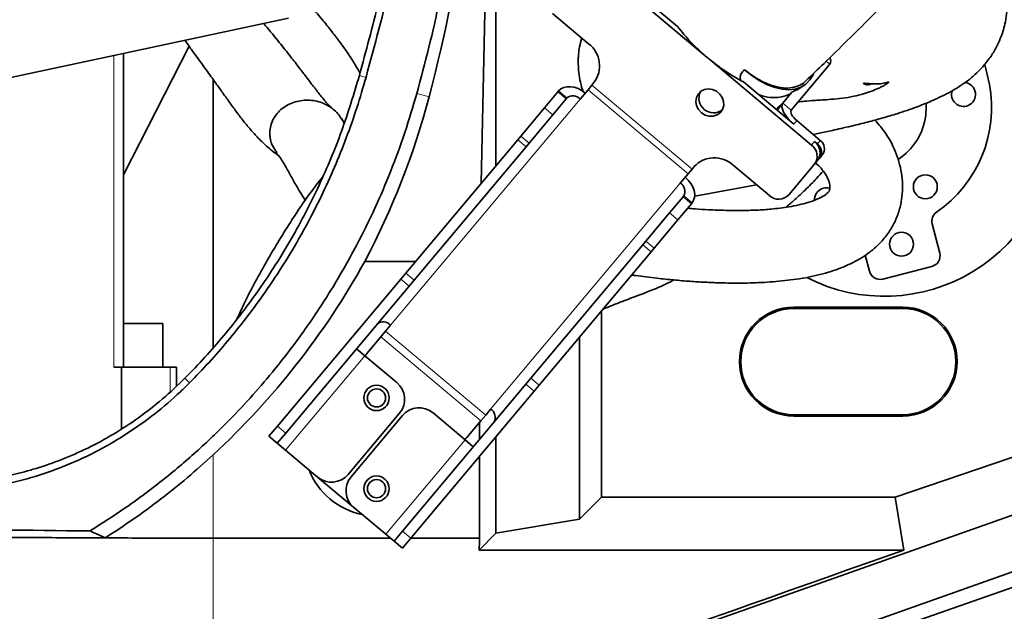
# Model space of a CAD drawing. Header units: millimetres. Extents: x 0 to 11920, y 0 to 8400.
# Tile 17 of 63: x 3141 to 3413, y 5324 to 5487. Entities that reach past the tile are written whole.
import ezdxf

# ---------------------------------------------------------------- set-up
doc = ezdxf.new("R2010")
doc.units = ezdxf.units.MM
doc.header["$LTSCALE"] = 20
doc.styles.add('SLDTEXTSTYLE0', font='TXT', dxfattribs={"width": 0.605})
doc.dimstyles.new('SLDDIMSTYLE2', dxfattribs={"dimtxt": 70, "dimasz": 70, "dimexe": 0, "dimexo": 0.0625, "dimgap": 17.5, "dimtad": 1, "dimdec": 0, "dimrnd": 1e-09, "dimzin": 12, "dimdsep": 46, "dimtxsty": 'SLDTEXTSTYLE0', "dimsah": 1, "dimcen": 0.09, "dimadec": 0, "dimazin": 3, "dimtfac": 1, "dimtofl": 0, "dimtmove": 0, "dimatfit": 3, "dimfxl": 1, "dimfrac": 2, "dimtolj": 1, "dimtzin": 12, "dimarcsym": 0})

# ---------------------------------------------------------------- blocks, each defined once
blk = doc.blocks.new('_D_12')
at = {"color": 7, "linetype": 'Continuous', "lineweight": 0}
for p, q in [((3304.71, 7245.62), (2287, 7245.62)), ((2317, 7245.62), (2317, 4945.22)), ((3395.97, 4945.22), (2287, 4945.22))]:
    blk.add_line(p, q, dxfattribs=at)
at = {"color": 7, "linetype": 'Continuous', "lineweight": 18}
for points in [[(2317, 7245.62), (2307, 7175.62), (2327, 7175.62)], [(2317, 4945.22), (2327, 5015.22), (2307, 5015.22)]]:
    blk.add_solid(points, dxfattribs=at)
at = {"color": 7, "linetype": 'Continuous', "lineweight": 18, "insert": (2226.76, 5988.47), "char_height": 70, "attachment_point": 1, "rotation": 90, "style": 'SLDTEXTSTYLE0'}
blk.add_mtext('2300', dxfattribs=at)

msp = doc.modelspace()

# ---------------------------------------------------------------- linework, layer by layer
at = {"color": 7, "linetype": 'Continuous', "lineweight": 35}
for p, q in [((3268.58, 5442.41), (3270.71, 5542.9)), ((3272.63, 5540.99), (3272.63, 5447.23)), ((3330.25, 5477.51), (3299.86, 5503.01)), ((3322.69, 5485.51), (3306.42, 5499.16)), ((2995.73, 5441.1), (3215.49, 5487.82)), ((3288.21, 5489.13), (3298.16, 5480.77)), ((3169.94, 5444.64), (3188.05, 5480.12)), ((3169.94, 5391.72), (3169.94, 5478.14)), ((3331.66, 5476.33), (3330.25, 5477.51)), ((3359.61, 5452.88), (3331.66, 5476.33)), ((3354.01, 5462.54), (3364.6, 5475.17)), ((3194.71, 5470.92), (3194.71, 5397.07)), ((3340.81, 5470.31), (3340.05, 5470.71)), ((3354.68, 5458.67), (3340.81, 5470.31)), ((3286, 5463.16), (3289.71, 5467.59)), ((3289.71, 5467.59), (3289.89, 5467.8)), ((3297.99, 5468.11), (3295.85, 5465.57)), ((3297.99, 5468.11), (3299.08, 5469.42)), ((3299.08, 5469.42), (3299.63, 5470.08)), ((3355.46, 5468.08), (3354.19, 5467.42)), ((3355.49, 5468.04), (3357.44, 5469.29)), ((3292.01, 5465.66), (3288.3, 5461.24)), ((3292.01, 5465.66), (3292.19, 5465.87)), ((3349.8, 5462.76), (3352.02, 5464.86)), ((3351.71, 5464.47), (3354.19, 5467.42)), ((3279.45, 5455.36), (3286, 5463.16)), ((3351.71, 5464.47), (3350.08, 5462.53)), ((3350.77, 5463.48), (3350.78, 5463.47)), ((3230.8, 5459), (3230.02, 5460.16)), ((3281.75, 5453.43), (3288.3, 5461.24)), ((3362, 5454.18), (3355.49, 5459.64)), ((3247.75, 5417.58), (3278.61, 5454.36)), ((3278.61, 5454.36), (3279.45, 5455.36)), ((3212.28, 5450.78), (3210.8, 5453.26)), ((3250.05, 5415.65), (3280.91, 5452.43)), ((3281.75, 5453.43), (3280.91, 5452.43)), ((3361.19, 5453.21), (3360.42, 5453.85)), ((3361.16, 5448.5), (3360.34, 5447.53)), ((3361.74, 5449.19), (3361.16, 5448.5)), ((3362.55, 5450.17), (3361.74, 5449.19)), ((3326.66, 5446.28), (3325.56, 5444.97)), ((3327.21, 5446.94), (3326.66, 5446.28)), ((3338, 5447.35), (3347.96, 5438.99)), ((3353.35, 5439.2), (3360.34, 5447.53)), ((3323.43, 5442.43), (3325.56, 5444.97)), ((3344.44, 5441.94), (3327.39, 5438.78)), ((3320.47, 5434.24), (3324.18, 5438.66)), ((3324.18, 5438.66), (3324.36, 5438.88)), ((3360.42, 5438.24), (3360.39, 5437.69)), ((3326.48, 5436.73), (3322.77, 5432.31)), ((3326.48, 5436.73), (3326.66, 5436.95)), ((3313.92, 5426.43), (3320.47, 5434.24)), ((3316.22, 5424.5), (3322.77, 5432.31)), ((3394.91, 5423.13), (3392.84, 5431.15)), ((3282.22, 5388.66), (3313.08, 5425.44)), ((3313.08, 5425.44), (3313.92, 5426.43)), ((3316.22, 5424.5), (3315.38, 5423.51)), ((3284.52, 5386.73), (3315.38, 5423.51)), ((3374.41, 5422.54), (3375.55, 5418.12)), ((3236.44, 5420.78), (3250.43, 5420.78)), ((3379.2, 5415.96), (3392.76, 5419.47)), ((3212.38, 5375.43), (3246.37, 5415.93)), ((3246.37, 5415.93), (3247.75, 5417.58)), ((3214.68, 5373.5), (3248.67, 5414.01)), ((3250.05, 5415.65), (3248.67, 5414.01)), ((3384.71, 5408.22), (3354.71, 5408.22)), ((3384.71, 5407.85), (3354.71, 5407.85)), ((3301.71, 5407.21), (3301.71, 5355.91)), ((3169.94, 5403.72), (3171.84, 5403.72)), ((3171.84, 5403.72), (3180.84, 5403.72)), ((3180.84, 5391.72), (3180.84, 5403.72)), ((3243.58, 5403.28), (3242.22, 5401.65)), ((3237.04, 5395.48), (3240.85, 5400.03)), ((3240.85, 5400.03), (3242.22, 5401.65)), ((3295.62, 5399.96), (3295.62, 5349.82)), ((3236.51, 5394.85), (3234.21, 5396.78)), ((3236.51, 5394.85), (3245.32, 5387.46)), ((3167.3, 5391.72), (3169.42, 5391.72)), ((3169.42, 5391.72), (3169.42, 5374.69)), ((3169.42, 5391.72), (3182.82, 5391.72)), ((3182.82, 5391.72), (3184.56, 5391.72)), ((3184.56, 5386.47), (3184.56, 5391.72)), ((3246.85, 5346.5), (3280.84, 5387.01)), ((3280.84, 5387.01), (3282.22, 5388.66)), ((3284.52, 5386.73), (3283.14, 5385.08)), ((3249.15, 5344.58), (3283.14, 5385.08)), ((3212.72, 5279.49), (3493.38, 5378.71)), ((3246.06, 5379.01), (3231.92, 5362.15)), ((3246.82, 5378.36), (3232.68, 5361.51)), ((3264.09, 5371.71), (3255.28, 5379.1)), ((3269.79, 5378.51), (3268.43, 5376.89)), ((3269.79, 5378.51), (3271.16, 5380.14)), ((3354.71, 5378.59), (3384.71, 5378.59)), ((3354.71, 5378.22), (3384.71, 5378.22)), ((3210.06, 5372.66), (3212.38, 5375.43)), ((3268.43, 5376.89), (3264.62, 5372.34)), ((3268.12, 5371.85), (3268.12, 5376.52)), ((3212.36, 5370.73), (3210.06, 5372.66)), ((3214.68, 5373.5), (3212.36, 5370.73)), ((3272.63, 5372.55), (3272.63, 5345.96)), ((3212.36, 5370.73), (3214.65, 5368.8)), ((3266.38, 5369.78), (3264.09, 5371.71)), ((3424.52, 5370.1), (3382.6, 5355.91)), ((3223.46, 5361.41), (3214.65, 5368.8)), ((3504.74, 5367.09), (3219.26, 5266.07)), ((3268.12, 5344.59), (3268.12, 5367.19)), ((3381.84, 5319.44), (3507.51, 5363.28)), ((3233.42, 5353.06), (3223.46, 5361.41)), ((3301.71, 5355.91), (3295.62, 5349.82)), ((3382.6, 5355.91), (3301.71, 5355.91)), ((3382.6, 5355.91), (3385, 5341.31)), ((3233.42, 5353.06), (3242.23, 5345.66)), ((3295.62, 5349.82), (3272.63, 5345.96)), ((3242.23, 5345.66), (3244.53, 5343.74)), ((3244.53, 5343.74), (3246.85, 5346.5)), ((3272.63, 5345.96), (3267.98, 5341.31)), ((3194.71, 5344.59), (3243.51, 5344.59)), ((3246.83, 5341.81), (3244.53, 5343.74)), ((3249.15, 5344.58), (3246.83, 5341.81)), ((3249.16, 5344.59), (3268.12, 5344.59)), ((3385, 5341.31), (3267.98, 5341.31))]:
    msp.add_line(p, q, dxfattribs=at)
at = {"color": 8, "linetype": 'Continuous', "lineweight": 18}
for p, q in [((3167.3, 5477.58), (3167.3, 5391.72)), ((3364.6, 5475.17), (3363.64, 5475.98)), ((3236.81, 5471.54), (3234.99, 5472.05)), ((3289.71, 5467.59), (3292.01, 5465.66)), ((3292.19, 5465.87), (3289.89, 5467.8)), ((3325.56, 5444.97), (3297.99, 5468.11)), ((3326.66, 5446.28), (3299.08, 5469.42)), ((3243.58, 5403.28), (3295.85, 5465.57)), ((3250.82, 5467.13), (3254.2, 5466.16)), ((3288.3, 5461.24), (3286, 5463.16)), ((3351.71, 5464.47), (3354.01, 5462.54)), ((3355.49, 5459.64), (3354.68, 5458.67)), ((3280.91, 5452.43), (3278.61, 5454.36)), ((3279.45, 5455.36), (3281.75, 5453.43)), ((3361.19, 5453.21), (3362, 5454.18)), ((3359.61, 5452.88), (3360.42, 5453.85)), ((3323.43, 5442.43), (3271.16, 5380.14)), ((3324.18, 5438.66), (3326.48, 5436.73)), ((3324.36, 5438.88), (3326.66, 5436.95)), ((3322.77, 5432.31), (3320.47, 5434.24)), ((3315.38, 5423.51), (3313.08, 5425.44)), ((3313.92, 5426.43), (3316.22, 5424.5)), ((3248.67, 5414.01), (3246.37, 5415.93)), ((3247.75, 5417.58), (3250.05, 5415.65)), ((3354.71, 5407.85), (3354.71, 5408.22)), ((3384.71, 5407.85), (3384.71, 5408.22)), ((3268.43, 5376.89), (3240.85, 5400.03)), ((3269.79, 5378.51), (3242.22, 5401.65)), ((3214.65, 5368.8), (3236.51, 5394.85)), ((3182.82, 5391.72), (3182.82, 5384.86)), ((3188.19, 5387.39), (3186.91, 5388.65)), ((3283.14, 5385.08), (3280.84, 5387.01)), ((3282.22, 5388.66), (3284.52, 5386.73)), ((3354.71, 5378.59), (3354.71, 5378.22)), ((3384.71, 5378.59), (3384.71, 5378.22)), ((3212.38, 5375.43), (3214.68, 5373.5)), ((3264.09, 5371.71), (3242.23, 5345.66)), ((3194.71, 5367.58), (3194.71, 5344.59)), ((3246.85, 5346.5), (3249.15, 5344.58)), ((3194.71, 5280.4), (3194.71, 5344.59))]:
    msp.add_line(p, q, dxfattribs=at)
at = {"color": 7, "linetype": 'Continuous', "lineweight": 35, "flags": 128}
for points in [[(3360.17, 5472.49), (3360.06, 5472.27), (3359.13, 5470.83), (3357.98, 5469.68), (3356.62, 5468.84), (3355.07, 5468.31), (3353.35, 5468.12), (3351.5, 5468.25), (3349.52, 5468.71), (3347.47, 5469.49), (3345.36, 5470.58), (3343.23, 5471.96), (3341.1, 5473.62)], [(3408.63, 5469.6), (3407.65, 5473.85), (3407.32, 5474.98)], [(3297.21, 5467.19), (3296.26, 5467.88), (3295.25, 5468.42), (3294.2, 5468.79), (3293.16, 5468.97), (3292.18, 5468.96), (3291.28, 5468.75), (3290.51, 5468.36), (3289.89, 5467.8)], [(3329.24, 5461.8), (3330.24, 5461.16), (3331.37, 5460.83), (3332.51, 5460.83), (3333.57, 5461.17), (3334.45, 5461.8), (3335.07, 5462.69), (3335.39, 5463.74), (3335.36, 5464.86), (3335, 5465.96), (3334.33, 5466.94), (3333.41, 5467.7), (3332.34, 5468.19), (3331.19, 5468.36), (3330.08, 5468.19), (3329.1, 5467.7), (3328.34, 5466.93), (3327.86, 5465.95), (3327.72, 5464.85), (3327.92, 5463.73), (3328.44, 5462.68), (3329.24, 5461.8)], [(3350.65, 5463.21), (3350.77, 5463.44), (3350.79, 5463.66)], [(3354.68, 5458.67), (3353.81, 5459.46), (3353.04, 5460.29), (3352.4, 5461.14), (3351.9, 5461.97), (3351.58, 5462.74), (3351.44, 5463.43), (3351.48, 5464.02), (3351.71, 5464.47)], [(3355.49, 5459.64), (3355.06, 5460.04), (3354.67, 5460.45), (3354.35, 5460.88), (3354.11, 5461.29), (3353.94, 5461.68), (3353.87, 5462.02), (3353.89, 5462.31), (3354.01, 5462.54)], [(3391.07, 5461), (3391.21, 5463.48), (3391.18, 5464.36)], [(3326.66, 5436.95), (3327.1, 5437.66), (3327.35, 5438.48), (3327.4, 5439.4), (3327.24, 5440.37), (3326.88, 5441.36), (3326.34, 5442.33), (3325.63, 5443.24), (3324.79, 5444.05)]]:
    msp.add_lwpolyline(points, dxfattribs=at)
at = {"color": 7, "linetype": 'Continuous', "lineweight": 35}
for centre, radius in [((3390.95, 5441.4), 3.3), ((3384.39, 5425.57), 3.3), ((3239.71, 5383.22), 3.5), ((3239.71, 5383.22), 2.5), ((3239.71, 5358.22), 3.5), ((3239.71, 5358.22), 2.5)]:
    msp.add_circle(centre, radius, dxfattribs=at)
for centre, radius, start, end in [((3293.52, 5474.69), 7.65, 322.9521, 52.6753), ((3362.9, 5476.17), 1.98, 329.6416, 22.0932), ((3332.61, 5465.82), 4.06, 154.0847, 305.9153), ((3374.21, 5463.22), 35, 304.5052, 10.5), ((3401.48, 5466.81), 3.3, 161.3835, 292.5), ((3401.48, 5466.81), 3.3, 292.5, 84.4813), ((3293.86, 5463.78), 2.68, 41.9505, 128.5782), ((3374.21, 5463.22), 17, 302.8205, 352.5), ((3379.71, 5458.22), 47, 242.9228, 0), ((3360.26, 5451.89), 2.87, 322.9521, 52.6753), ((3357.29, 5449.83), 3.83, 322.9521, 52.6753), ((3358.1, 5450.81), 3.83, 322.9521, 52.6753), ((3359.45, 5450.92), 2.87, 322.9521, 52.6753), ((3332.81, 5441.72), 7.65, 47.3247, 137.0479), ((3322.01, 5440.16), 2.68, 331.4218, 58.0495), ((3363.69, 5437.81), 3.3, 73.0907, 172.5), ((3350.55, 5441.8), 3.83, 227.3247, 317.0479), ((3395.74, 5431.91), 3, 124.5052, 194.5), ((3392.01, 5422.37), 3, 284.5, 14.5), ((3049.1, 5524.76), 214.27, 312.8129, 330.9683), ((3378.45, 5418.87), 3, 194.5, 284.5), ((3354.71, 5393.22), 15, 90, 270), ((3354.71, 5393.22), 14.63, 90, 270), ((3384.71, 5393.22), 15, 270, 90), ((3384.71, 5393.22), 14.63, 270, 90), ((3241.59, 5401.49), 2.68, 41.9505, 128.5782), ((3238.57, 5394.2), 2, 140, 164.4698), ((3241.46, 5382.86), 6, 320, 50), ((3251.42, 5374.51), 6, 50, 140), ((3269.74, 5377.86), 2.68, 331.4218, 58.0495), ((3263.09, 5373.63), 2, 295.5302, 320), ((3239.71, 5370.72), 20, 201.4953, 258.5047), ((3227.32, 5366.01), 6, 230, 320), ((3237.28, 5357.65), 6, 140, 230)]:
    msp.add_arc(centre, radius, start, end, dxfattribs=at)
for centre, major_axis, ratio, start_param, end_param in [((2846.21, 5573.78), (0, 422.03), 0.999776, 4.454533, 4.708781), ((3049.1, 5520.27), (0, 212.16), 0.999776, 4.224301, 4.454533), ((3194.71, 5349.72), (124, 0), 0.026186, 3.585161, 4.434832), ((3312.54, 4649.3), (0, 1096.27), 0.052408, 0.883783, 0.887644), ((1201.55, 4649.3), (3243.7, 1094.92), 0.016761, 5.37543, 5.445156)]:
    msp.add_ellipse(centre, major_axis=major_axis, ratio=ratio, start_param=start_param, end_param=end_param, dxfattribs=at)
for points, knots in [([(3358.06, 5470.59), (3359.71, 5472.18), (3363.45, 5475.77), (3369.37, 5481.57), (3375.61, 5487.78), (3382.05, 5494.27), (3388.63, 5501.03), (3395.31, 5508), (3401.56, 5514.63), (3407.61, 5521.14), (3413.42, 5527.49), (3418.95, 5533.62), (3423.9, 5539.18), (3428.29, 5544.15), (3432.1, 5548.53), (3435.35, 5552.29), (3438.15, 5555.54), (3440.5, 5558.29), (3442.42, 5560.55), (3443.84, 5562.22), (3444.99, 5563.58), (3446.16, 5564.97), (3447.96, 5567.11), (3450.59, 5570.25), (3454.2, 5574.59), (3458.57, 5579.91), (3463.7, 5586.23), (3469.5, 5593.49), (3475.84, 5601.58), (3482.55, 5610.35), (3489.6, 5619.77), (3496.94, 5629.76), (3504.61, 5640.34), (3512.65, 5651.54), (3521.12, 5663.47), (3529.99, 5676.26), (3539.18, 5689.93), (3548.61, 5704.53), (3558.09, 5719.98), (3567.55, 5736.29), (3576.85, 5753.42), (3584.69, 5768.76), (3589.23, 5778.39), (3590.95, 5782.04)], [0, 0, 0, 0, 0.021371, 0.048489, 0.073929, 0.097822, 0.12568, 0.151466, 0.175311, 0.197316, 0.220306, 0.241071, 0.25967, 0.276141, 0.290505, 0.302773, 0.312948, 0.322259, 0.3295, 0.334818, 0.338407, 0.342628, 0.348177, 0.358999, 0.372836, 0.389708, 0.409639, 0.43273, 0.458139, 0.485444, 0.514705, 0.546001, 0.578764, 0.613548, 0.650346, 0.689143, 0.730764, 0.774407, 0.820038, 0.867625, 0.917153, 0.968622, 1, 1, 1, 1]), ([(3250.82, 5467.13), (3251.95, 5471.35), (3254.22, 5479.8), (3257.13, 5492.62), (3259.68, 5505.56), (3261.84, 5518.66), (3263.61, 5531.91), (3264.97, 5545.3), (3265.94, 5558.77), (3266.24, 5567.79), (3266.39, 5572.31)], [0, 0, 0, 0, 0.123604, 0.247207, 0.371318, 0.495428, 0.621237, 0.747045, 0.873523, 1, 1, 1, 1]), ([(3254.77, 5562.62), (3253.62, 5555.73), (3250.84, 5538.91), (3245.88, 5515.47), (3240.39, 5492.17), (3236.79, 5478.76), (3234.99, 5472.05)], [0, 0, 0, 0, 0.225793, 0.551515, 0.77569, 1, 1, 1, 1]), ([(3236.81, 5471.54), (3239.19, 5480.4), (3243.95, 5498.12), (3249.99, 5525), (3254.37, 5546.66), (3256.41, 5559.42), (3256.99, 5563.09)], [0, 0, 0, 0, 0.293372, 0.586746, 0.881246, 1, 1, 1, 1]), ([(3360.09, 5455.78), (3360.62, 5455.89), (3361.77, 5456.13), (3363.52, 5456.51), (3365.54, 5456.95), (3367.88, 5457.48), (3370.93, 5458.19), (3374.63, 5459.11), (3378.74, 5460.2), (3382.57, 5461.33), (3385.78, 5462.38), (3388.33, 5463.28), (3390.39, 5464.08), (3392.28, 5464.86), (3394.43, 5465.81), (3396.82, 5466.97), (3399.14, 5468.26), (3401.23, 5469.59), (3403.21, 5471.05), (3405.21, 5472.79), (3407.32, 5475.01), (3409.27, 5477.62), (3410.78, 5480.27), (3411.8, 5482.59), (3412.52, 5484.74), (3413.09, 5487.04), (3413.5, 5489.87), (3413.57, 5493.21), (3413.15, 5496.69), (3412.3, 5499.95), (3411.14, 5502.82), (3409.79, 5505.31), (3408.29, 5507.47), (3406.62, 5509.44), (3404.66, 5511.3), (3402.72, 5512.84), (3401.38, 5513.64), (3400.89, 5513.93)], [0, 0, 0, 0, 0.015526, 0.033427, 0.051448, 0.074762, 0.102654, 0.142793, 0.187455, 0.232071, 0.26966, 0.301132, 0.327341, 0.349672, 0.376958, 0.411844, 0.447555, 0.477405, 0.502571, 0.529508, 0.560577, 0.595327, 0.626083, 0.650875, 0.669748, 0.691218, 0.718238, 0.751119, 0.785845, 0.81793, 0.847161, 0.87437, 0.899703, 0.923761, 0.950967, 0.981969, 1, 1, 1, 1]), ([(3221.23, 5491.55), (3221.41, 5491.35), (3222.75, 5489.85), (3224.94, 5487.23), (3227.68, 5483.83), (3229.94, 5480.83), (3232.03, 5477.87), (3233.81, 5475.12), (3234.75, 5473.44), (3235.16, 5472.7)], [0, 0, 0, 0, 0.028485, 0.211212, 0.378675, 0.531693, 0.670991, 0.855576, 1, 1, 1, 1]), ([(3227.35, 5463.08), (3227.21, 5463.2), (3226.95, 5463.41), (3226.37, 5464.03), (3225.62, 5464.89), (3224.72, 5465.98), (3223.77, 5467.18), (3223.04, 5468.11), (3222.37, 5468.98), (3221.48, 5470.14), (3220.16, 5471.87), (3218.31, 5474.29), (3215.87, 5477.46), (3212.74, 5481.39), (3210.25, 5484.48), (3208.72, 5486.18), (3208.57, 5486.35)], [0, 0, 0, 0, 0.0754722, 0.1409192, 0.1977505, 0.2809092, 0.3414253, 0.380018, 0.4102786, 0.4543623, 0.5203306, 0.6049757, 0.7094727, 0.8351693, 0.9832548, 1, 1, 1, 1]), ([(3330.25, 5477.51), (3329.23, 5478.44), (3327.15, 5480.32), (3324.63, 5483.04), (3323.26, 5484.79), (3322.69, 5485.51)], [0, 0, 0, 0, 0.363456, 0.737624, 1, 1, 1, 1]), ([(3186.9, 5481.74), (3187.5, 5480.89), (3189.13, 5478.6), (3191.67, 5475.11), (3194.27, 5471.54), (3196.38, 5468.6), (3198.32, 5465.87), (3200.3, 5463.11), (3202.31, 5460.4), (3204.22, 5458.01), (3205.7, 5456.3), (3206.84, 5455.08), (3207.85, 5454.05), (3209.14, 5452.83), (3210.7, 5451.49), (3212, 5450.47), (3212.61, 5450.01), (3212.75, 5449.9)], [0, 0, 0, 0, 0.066783, 0.18005, 0.276052, 0.355093, 0.431618, 0.511984, 0.596363, 0.677593, 0.745443, 0.7746, 0.809053, 0.854536, 0.911114, 0.979103, 1, 1, 1, 1]), ([(3296.25, 5482.38), (3296.03, 5481.57), (3295.63, 5480.06), (3295.37, 5477.95), (3295.31, 5476.79), (3295.3, 5475.91), (3295.31, 5474.69), (3295.45, 5472.72), (3295.84, 5470.14), (3296.36, 5468.42), (3296.63, 5467.56)], [0, 0, 0, 0, 0.155237, 0.291605, 0.408628, 0.465845, 0.526153, 0.663878, 0.831975, 1, 1, 1, 1]), ([(3340.05, 5470.71), (3339.49, 5471.02), (3337.82, 5471.93), (3334.97, 5473.75), (3332.78, 5475.46), (3331.66, 5476.33)], [0, 0, 0, 0, 0.1990859, 0.5935913, 1, 1, 1, 1]), ([(3340.05, 5470.71), (3340.01, 5470.87), (3339.86, 5471.36), (3339.99, 5472.3), (3340.55, 5473.1), (3341, 5473.52), (3341.1, 5473.62)], [0, 0, 0, 0, 0.153817, 0.481207, 0.882164, 1, 1, 1, 1]), ([(3358.03, 5470.62), (3357.94, 5470.52), (3357.37, 5469.83), (3355.92, 5469.11), (3353.71, 5468.53), (3351.18, 5468.61), (3348.4, 5469.31), (3345.73, 5470.5), (3343.28, 5471.97), (3341.83, 5473.07), (3341.1, 5473.62)], [0, 0, 0, 0, 0.0267437, 0.176103, 0.3233995, 0.4748262, 0.6246887, 0.7787757, 0.8885873, 1, 1, 1, 1]), ([(3234.99, 5472.05), (3233.44, 5466.92), (3230.33, 5456.61), (3225.08, 5444.15), (3220.27, 5434.35), (3216.29, 5427.06), (3211.96, 5419.92), (3207.4, 5413.09), (3202.64, 5406.58), (3197.69, 5400.4), (3192.47, 5394.38), (3188.77, 5390.56), (3186.91, 5388.65)], [0, 0, 0, 0, 0.165859, 0.332854, 0.418088, 0.503487, 0.589523, 0.675556, 0.756078, 0.837174, 0.918263, 1, 1, 1, 1]), ([(3188.19, 5387.39), (3189.99, 5389.25), (3193.59, 5392.98), (3198.72, 5398.86), (3203.64, 5404.96), (3208.74, 5411.86), (3213.9, 5419.58), (3219.38, 5428.76), (3224.12, 5437.86), (3228.19, 5446.79), (3231.43, 5454.88), (3234.35, 5463.12), (3235.99, 5468.73), (3236.81, 5471.54)], [0, 0, 0, 0, 0.078837, 0.157677, 0.237512, 0.31735, 0.419025, 0.520703, 0.643943, 0.732519, 0.821269, 0.910545, 1, 1, 1, 1]), ([(3355.85, 5464.74), (3356.41, 5464.81), (3357.69, 5464.97), (3359.97, 5465.16), (3362.51, 5465.31), (3365.1, 5465.47), (3368.08, 5465.76), (3371.02, 5466.23), (3373.73, 5466.89), (3376.09, 5467.68), (3377.85, 5468.43), (3379.09, 5469.03), (3379.88, 5469.47), (3380.5, 5469.86), (3380.89, 5470.15), (3380.93, 5470.24), (3380.61, 5470.19), (3379.46, 5469.87), (3377.78, 5469.69), (3376.22, 5469.71), (3374.71, 5469.88), (3373.92, 5469.95), (3373.84, 5469.84), (3374.34, 5469.58), (3374.82, 5469.47), (3375.47, 5469.53), (3375.96, 5469.69), (3376.11, 5469.75)], [0, 0, 0, 0, 0.071263, 0.162968, 0.207488, 0.256808, 0.311234, 0.365956, 0.410557, 0.447275, 0.480076, 0.496769, 0.515302, 0.536455, 0.560027, 0.583247, 0.606411, 0.653497, 0.703827, 0.757444, 0.812302, 0.861937, 0.883806, 0.904428, 0.938921, 0.980334, 1, 1, 1, 1]), ([(3160.74, 5346.6), (3164, 5348.66), (3170.56, 5352.81), (3180.16, 5359.95), (3189.5, 5367.76), (3197.75, 5375.58), (3204.91, 5383.14), (3211.94, 5391.3), (3219.3, 5400.87), (3227.13, 5412.56), (3233.76, 5424.12), (3239.33, 5435.42), (3243.72, 5445.72), (3247.62, 5456.28), (3249.75, 5463.5), (3250.82, 5467.13)], [0, 0, 0, 0, 0.076312, 0.15331, 0.232234, 0.311731, 0.37256, 0.433393, 0.520089, 0.606795, 0.707369, 0.780119, 0.853071, 0.926328, 1, 1, 1, 1]), ([(3211.73, 5460.82), (3212.13, 5461.34), (3212.92, 5462.37), (3214.52, 5463.6), (3216.32, 5464.51), (3218.28, 5465.08), (3220.3, 5465.3), (3222.33, 5465.18), (3224.28, 5464.71), (3226.11, 5463.93), (3227.73, 5462.85), (3229.08, 5461.6), (3229.71, 5460.61), (3230.01, 5460.15)], [0, 0, 0, 0, 0.092072, 0.184117, 0.276135, 0.368238, 0.460329, 0.55246, 0.644596, 0.736723, 0.828818, 0.920852, 1, 1, 1, 1]), ([(3353.85, 5467.02), (3353.07, 5466.69), (3351.54, 5466.04), (3348.84, 5465.9), (3346.58, 5466.19), (3345.26, 5466.72), (3344.91, 5466.87)], [0, 0, 0, 0, 0.300648, 0.590322, 0.888434, 1, 1, 1, 1]), ([(3350.38, 5463.3), (3350.4, 5463.31), (3350.51, 5463.38), (3350.62, 5463.42), (3350.72, 5463.46)], [0, 0, 0, 0, 0.160611, 1, 1, 1, 1]), ([(3210.48, 5454.39), (3210.42, 5454.73), (3210.25, 5455.69), (3210.3, 5457.29), (3210.76, 5459.15), (3211.4, 5460.27), (3211.73, 5460.82)], [0, 0, 0, 0, 0.156041, 0.437477, 0.718759, 1, 1, 1, 1]), ([(3310.01, 5417.1), (3310.35, 5417.05), (3312.66, 5416.71), (3316.55, 5416.24), (3321.57, 5415.71), (3326, 5415.34), (3330.19, 5415.08), (3334.4, 5414.91), (3339.31, 5414.82), (3345.04, 5414.93), (3351.45, 5415.38), (3357.89, 5416.24), (3363.43, 5417.52), (3367.74, 5419.01), (3370.84, 5420.38), (3373.46, 5421.84), (3375.9, 5423.52), (3378.26, 5425.58), (3380.52, 5428.19), (3382.38, 5431.21), (3383.7, 5434.45), (3384.48, 5437.77), (3384.75, 5441.1), (3384.55, 5444.35), (3383.94, 5447.49), (3382.66, 5451.43), (3380.52, 5455.71), (3378.12, 5458.52), (3377.05, 5459.77)], [0, 0, 0, 0, 0.009744, 0.065563, 0.108985, 0.149944, 0.188314, 0.225, 0.266238, 0.323852, 0.382677, 0.443427, 0.503152, 0.539263, 0.569226, 0.596941, 0.622016, 0.651294, 0.684036, 0.716855, 0.748835, 0.780066, 0.810597, 0.840502, 0.869759, 0.89845, 0.954594, 1, 1, 1, 1]), ([(3210.8, 5453.26), (3210.76, 5453.37), (3210.63, 5453.74), (3210.54, 5454.12), (3210.48, 5454.39)], [0, 0, 0, 0, 0.28858, 1, 1, 1, 1]), ([(3212.14, 5450.69), (3212.55, 5450.19), (3213.65, 5448.81), (3215.03, 5446.28), (3216.65, 5443.35), (3218.19, 5440.65), (3219.36, 5438.74), (3219.99, 5437.75), (3220.12, 5437.55)], [0, 0, 0, 0, 0.143991, 0.393793, 0.616381, 0.806439, 0.961216, 1, 1, 1, 1]), ([(3360.68, 5447.93), (3360.85, 5447.8), (3361.54, 5447.27), (3362.47, 5446.23), (3363.55, 5444.78), (3364.35, 5443.23), (3364.71, 5441.81), (3364.65, 5440.81), (3364.52, 5440.4), (3364.42, 5440.2), (3364.34, 5440.06), (3364.24, 5439.94), (3363.98, 5439.65), (3363.25, 5439.06), (3362.05, 5438.36), (3360.58, 5437.72), (3358.85, 5437.11), (3356.68, 5436.52), (3353.32, 5435.81), (3349.37, 5435.28), (3344.93, 5434.96), (3340.55, 5434.84), (3335.95, 5434.86), (3331.55, 5435.03), (3328.04, 5435.24), (3326.13, 5435.41), (3325.42, 5435.47)], [0, 0, 0, 0, 0.012589, 0.0527, 0.084059, 0.121508, 0.157672, 0.1714, 0.18355, 0.190219, 0.193802, 0.197591, 0.201709, 0.217645, 0.253917, 0.285793, 0.315346, 0.365617, 0.422045, 0.523225, 0.606103, 0.69044, 0.787375, 0.883479, 0.956857, 1, 1, 1, 1]), ([(3224.79, 5444.01), (3224.28, 5443.38), (3221.12, 5439.4), (3215.81, 5431.54), (3209.02, 5420.3), (3204.18, 5411.35), (3201.77, 5406.09), (3201.22, 5404.9)], [0, 0, 0, 0, 0.052874, 0.33348, 0.620402, 0.914466, 1, 1, 1, 1]), ([(3352.68, 5435.85), (3353.46, 5436.52), (3355.22, 5438.05), (3358.01, 5440.66), (3360.65, 5443.27), (3362.22, 5445.04), (3362.82, 5445.72)], [0, 0, 0, 0, 0.212895, 0.481371, 0.800405, 1, 1, 1, 1]), ([(3302.12, 5407.7), (3302.41, 5407.81), (3304.18, 5408.5), (3307.97, 5410.04), (3313.48, 5412.06), (3318.3, 5413.99), (3320.99, 5415.34), (3321.73, 5415.71)], [0, 0, 0, 0, 0.0454717, 0.2710731, 0.583882, 0.8852182, 1, 1, 1, 1]), ([(3112.42, 5357.36), (3114.95, 5357.3), (3120.03, 5357.18), (3128.24, 5357.82), (3136.79, 5359.18), (3145.6, 5361.44), (3154.47, 5364.61), (3163.04, 5368.6), (3171.14, 5373.36), (3178.67, 5378.75), (3184.3, 5383.55), (3187.35, 5386.56), (3188.19, 5387.39)], [0, 0, 0, 0, 0.108838, 0.217952, 0.326703, 0.436012, 0.545715, 0.655008, 0.75694, 0.85919, 0.961173, 1, 1, 1, 1]), ([(3186.91, 5388.65), (3184.88, 5386.7), (3180.81, 5382.81), (3174.17, 5377.68), (3167.25, 5373.13), (3160.12, 5369.29), (3152.94, 5366.15), (3146.02, 5363.74), (3139.52, 5362.03), (3133.5, 5360.87), (3128.37, 5360.22), (3125.44, 5360.04), (3124.19, 5359.97)], [0, 0, 0, 0, 0.104878, 0.210024, 0.314821, 0.42014, 0.525838, 0.631144, 0.729676, 0.828515, 0.927096, 1, 1, 1, 1]), ([(3164.94, 5344.65), (3167.53, 5346.34), (3172.73, 5349.73), (3180.28, 5355.3), (3187.66, 5361.21), (3192.36, 5365.45), (3194.71, 5367.58)], [0, 0, 0, 0, 0.247963, 0.496767, 0.748001, 1, 1, 1, 1]), ([(3164.94, 5344.65), (3164.15, 5345.02), (3162.76, 5345.67), (3161.35, 5346.31), (3160.74, 5346.6)], [0, 0, 0, 0, 0.563418, 1, 1, 1, 1]), ([(3100.25, 5345.24), (3103.66, 5345.19), (3110.49, 5345.1), (3121.19, 5344.97), (3132.19, 5344.86), (3143.21, 5344.77), (3154.13, 5344.7), (3161.33, 5344.67), (3164.94, 5344.65)], [0, 0, 0, 0, 0.169173, 0.338345, 0.510086, 0.681826, 0.840653, 1, 1, 1, 1]), ([(3164.94, 5344.65), (3168.21, 5344.64), (3174.76, 5344.62), (3184.71, 5344.59), (3191.36, 5344.59), (3194.71, 5344.59)], [0, 0, 0, 0, 0.331778, 0.66388, 1, 1, 1, 1])]:
    msp.add_open_spline(points, degree=3, knots=knots, dxfattribs=at)

# ---------------------------------------------------------------- dimensions: what is measured, and where the dimension line sits
at = {"color": 7, "linetype": 'Continuous', "lineweight": 18}
dim = msp.add_linear_dim(base=(2317, 4945.22), p1=(3308.71, 7245.62), p2=(3399.97, 4945.22), angle=90, dimstyle='SLDDIMSTYLE2', dxfattribs=at)
dim.commit()
dim.dimension.update_dxf_attribs({"geometry": '_D_12', "text_midpoint": (2317, 6095.42), "dimtype": 160})

doc.saveas('drawing.dxf')
